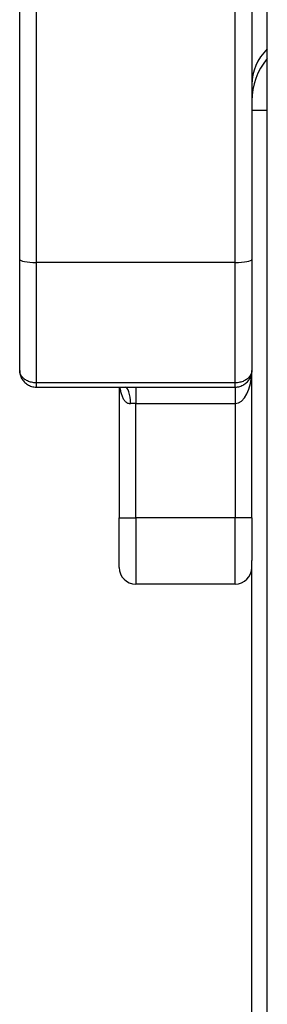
# Model space of a CAD drawing. Header units: inches. Extents: x 10 to 197, y 9 to 109.
# Tile 54 of 111: x 45.696 to 45.99, y 45.743 to 46.914. Entities that reach past the tile are written whole.
import ezdxf

# ---------------------------------------------------------------- set-up
doc = ezdxf.new("R2010")
doc.units = ezdxf.units.IN
doc.header["$MEASUREMENT"] = 0
doc.layers.add('Visible Edges(ANSI)', color=7, linetype='Continuous', lineweight=25)
doc.layers.add('Visible Tangent Edges(ANSI)', color=7, linetype='Continuous', lineweight=25)

msp = doc.modelspace()

# ---------------------------------------------------------------- linework, layer by layer
at = {"layer": 'Visible Edges(ANSI)'}
for p, q in [((45.9899, 40.387), (45.9899, 54.302)), ((45.6959, 46.6287), (45.6959, 48.0613)), ((45.9715, 47.2559), (45.9715, 46.6287)), ((45.9899, 46.8057), (45.9715, 46.8057)), ((45.6959, 46.4966), (45.6959, 46.6287)), ((45.9715, 46.6287), (45.9715, 46.4966)), ((45.9715, 46.3214), (45.9715, 46.4966)), ((45.7156, 46.4769), (45.9518, 46.4769)), ((45.814, 46.4769), (45.814, 46.3214)), ((45.814, 46.2623), (45.814, 46.3214)), ((45.9715, 46.3214), (45.9715, 46.2707)), ((45.9715, 39.9885), (45.9715, 46.2707)), ((45.8337, 46.2427), (45.9518, 46.2427))]:
    msp.add_line(p, q, dxfattribs=at)
at = {"layer": 'Visible Edges(ANSI)', "flags": 128}
for points in [[(45.6959, 46.4966), (45.696, 46.4954), (45.6961, 46.4942), (45.6962, 46.493), (45.6965, 46.4919), (45.6968, 46.4907), (45.6972, 46.4895), (45.6977, 46.4884), (45.6982, 46.4873), (45.6989, 46.4862), (45.6996, 46.4852), (45.7003, 46.4842), (45.7012, 46.4832), (45.7021, 46.4823), (45.703, 46.4814), (45.7041, 46.4806), (45.7052, 46.4799), (45.7063, 46.4792), (45.7075, 46.4786), (45.7088, 46.4781), (45.7101, 46.4777), (45.7114, 46.4774), (45.7128, 46.4771), (45.7142, 46.477), (45.7156, 46.4769)], [(45.9518, 46.4769), (45.9532, 46.477), (45.9546, 46.4771), (45.956, 46.4774), (45.9573, 46.4777), (45.9586, 46.4781), (45.9599, 46.4786), (45.9611, 46.4792), (45.9622, 46.4799), (45.9633, 46.4806), (45.9644, 46.4814), (45.9654, 46.4823), (45.9663, 46.4832), (45.9671, 46.4842), (45.9679, 46.4852), (45.9686, 46.4862), (45.9692, 46.4873), (45.9697, 46.4884), (45.9702, 46.4895), (45.9706, 46.4907), (45.9709, 46.4919), (45.9712, 46.493), (45.9714, 46.4942), (45.9715, 46.4954), (45.9715, 46.4966)]]:
    msp.add_lwpolyline(points, dxfattribs=at)
at = {"layer": 'Visible Edges(ANSI)'}
for centre, radius, start, end in [((46.0502, 46.8171), 0.0787, 139.996, 180), ((45.8337, 46.2623), 0.0197, 180, 270), ((45.9518, 46.2623), 0.0197, 270, 0)]:
    msp.add_arc(centre, radius, start, end, dxfattribs=at)
at = {"layer": 'Visible Tangent Edges(ANSI)'}
for p, q in [((45.7156, 48.0649), (45.7156, 46.6251)), ((45.9518, 46.6251), (45.9518, 47.2593)), ((45.7156, 46.6251), (45.7156, 46.482)), ((45.9518, 46.6251), (45.7156, 46.6251)), ((45.9518, 46.482), (45.9518, 46.6251)), ((45.7156, 46.482), (45.7156, 46.4769)), ((45.9518, 46.482), (45.7156, 46.482)), ((45.9518, 46.4769), (45.9518, 46.482)), ((45.8337, 46.4769), (45.8337, 46.4572)), ((45.9518, 46.4769), (45.9518, 46.4572)), ((45.8337, 46.4572), (45.8275, 46.4572)), ((45.8337, 46.3214), (45.8337, 46.4572)), ((45.8337, 46.4572), (45.9518, 46.4572)), ((45.9518, 46.4572), (45.9518, 46.3214)), ((45.814, 46.3214), (45.8337, 46.3214)), ((45.8337, 46.3214), (45.8337, 46.2427)), ((45.9518, 46.3214), (45.8337, 46.3214)), ((45.9715, 46.3214), (45.9518, 46.3214)), ((45.9518, 46.2427), (45.9518, 46.3214))]:
    msp.add_line(p, q, dxfattribs=at)
at = {"layer": 'Visible Tangent Edges(ANSI)', "flags": 128}
for points in [[(45.7156, 46.482), (45.7142, 46.482), (45.7128, 46.4821), (45.7114, 46.4823), (45.7101, 46.4826), (45.7088, 46.4829), (45.7075, 46.4833), (45.7063, 46.4837), (45.7052, 46.4842), (45.7041, 46.4848), (45.703, 46.4854), (45.7021, 46.486), (45.7012, 46.4867), (45.7003, 46.4874), (45.6996, 46.4881), (45.6989, 46.4889), (45.6982, 46.4897), (45.6977, 46.4905), (45.6972, 46.4914), (45.6968, 46.4922), (45.6965, 46.4931), (45.6962, 46.494), (45.6961, 46.4948), (45.696, 46.4957), (45.6959, 46.4966)], [(45.9715, 46.4966), (45.9715, 46.4957), (45.9714, 46.4948), (45.9712, 46.494), (45.9709, 46.4931), (45.9706, 46.4922), (45.9702, 46.4914), (45.9697, 46.4905), (45.9692, 46.4897), (45.9686, 46.4889), (45.9679, 46.4881), (45.9671, 46.4874), (45.9663, 46.4867), (45.9654, 46.486), (45.9644, 46.4854), (45.9633, 46.4848), (45.9622, 46.4842), (45.9611, 46.4837), (45.9599, 46.4833), (45.9586, 46.4829), (45.9573, 46.4826), (45.956, 46.4823), (45.9546, 46.4821), (45.9532, 46.482), (45.9518, 46.482)], [(45.8148, 46.4769), (45.815, 46.4756), (45.8153, 46.4743), (45.8155, 46.473), (45.8158, 46.4718), (45.816, 46.4706), (45.8164, 46.4694), (45.8167, 46.4682), (45.8171, 46.4671), (45.8175, 46.466), (45.8179, 46.465), (45.8184, 46.464), (45.8189, 46.463), (45.8194, 46.4621), (45.82, 46.4613), (45.8206, 46.4606), (45.8212, 46.4599), (45.8219, 46.4593), (45.8226, 46.4587), (45.8234, 46.4583), (45.8241, 46.4579), (45.8249, 46.4576), (45.8258, 46.4574), (45.8266, 46.4573), (45.8275, 46.4572)]]:
    msp.add_lwpolyline(points, dxfattribs=at)
at = {"layer": 'Visible Tangent Edges(ANSI)'}
for centre, major_axis, ratio, start_param, end_param in [((46.0502, 46.8369), (-0.0787, 0), 0.832727, 5.584984, 6.283185), ((45.7156, 46.6287), (-0.0197, 0), 0.182848, 0, 1.570796), ((45.9518, 46.6287), (0.0197, 0), 0.182848, 4.712389, 6.283185), ((45.9518, 46.4966), (0, -0.0394), 0.5, 0, 1.570796), ((45.8212, 46.4572), (0, 0.0197), 0.317518, 4.712389, 6.283185)]:
    msp.add_ellipse(centre, major_axis=major_axis, ratio=ratio, start_param=start_param, end_param=end_param, dxfattribs=at)

doc.saveas('drawing.dxf')
